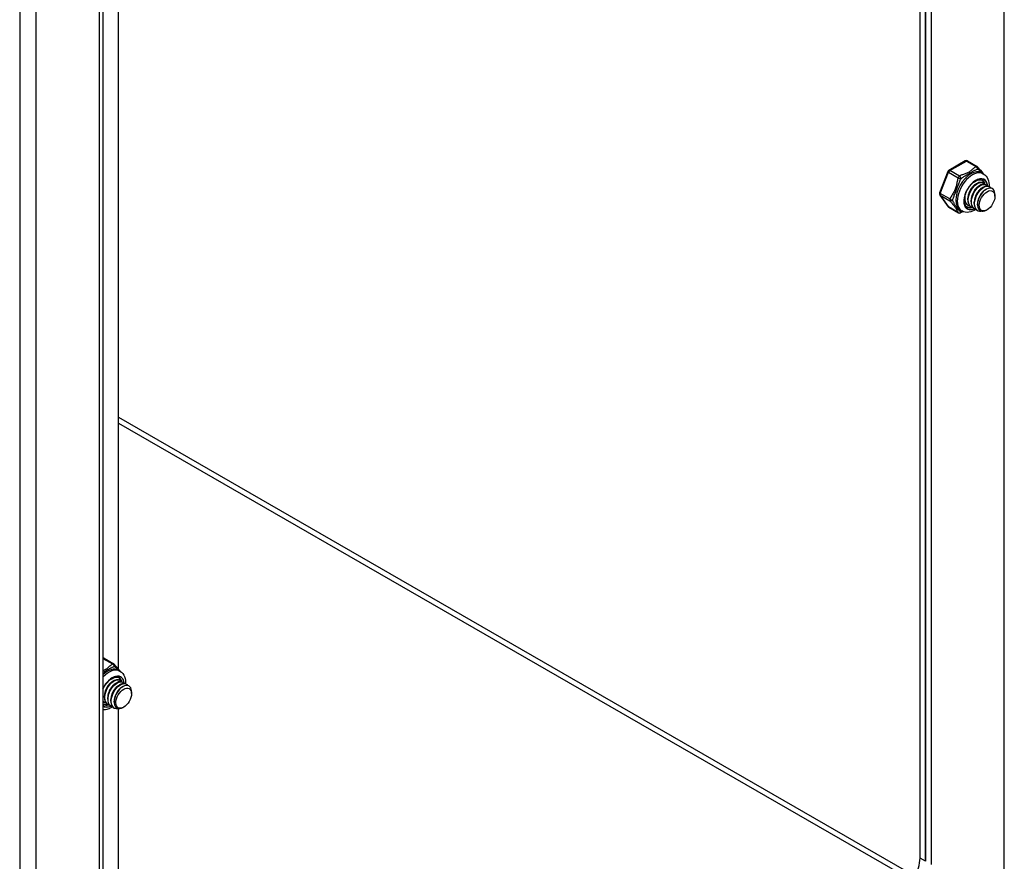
# Model space of a CAD drawing. Header units: inches. Extents: x 18 to 430, y 47 to 208.
# Tile 93 of 108: x 392 to 400, y 160 to 167. Entities that reach past the tile are written whole.
import ezdxf

# ---------------------------------------------------------------- set-up
doc = ezdxf.new("R2010")
doc.units = ezdxf.units.IN
doc.header["$MEASUREMENT"] = 0
doc.layers.add('Visible Edges(ANSI)', color=7, linetype='Continuous', lineweight=25)
doc.layers.add('Visible Tangent Edges(ANSI)', color=7, linetype='Continuous', lineweight=25)

msp = doc.modelspace()

# ---------------------------------------------------------------- linework, layer by layer
at = {"layer": 'Visible Edges(ANSI)'}
for p, q in [((392.3543, 178.8614), (392.3543, 154.8409)), ((399.4649, 159.9924), (399.4649, 174.7667)), ((399.5129, 174.739), (399.5129, 159.9647)), ((399.5129, 159.9647), (399.5129, 174.739)), ((399.561, 174.7113), (399.561, 159.937)), ((392.49, 161.6329), (392.49, 167.5506)), ((399.858, 166.0572), (399.7149, 165.9748)), ((399.8776, 166.0572), (399.9613, 166.009)), ((399.7064, 165.9649), (399.6349, 165.7804)), ((400.001, 165.9536), (400.0149, 165.9456)), ((399.9479, 165.8536), (399.9604, 165.8609)), ((399.9758, 165.8376), (399.9883, 165.8448)), ((400.0036, 165.8215), (400.0162, 165.8288)), ((400.0109, 165.8661), (400.0137, 165.8645)), ((400.0315, 165.8055), (400.0412, 165.8111)), ((400.0388, 165.8501), (400.0416, 165.8485)), ((400.0666, 165.834), (400.0694, 165.8324)), ((399.6371, 165.762), (399.7086, 165.66)), ((399.8533, 165.7334), (399.8533, 165.7364)), ((399.8812, 165.7173), (399.8811, 165.7318)), ((400.1163, 165.75), (400.1163, 165.766)), ((399.7149, 165.6542), (399.7986, 165.606)), ((399.8811, 165.6728), (399.8839, 165.6712)), ((399.9089, 165.6568), (399.9117, 165.6552)), ((399.909, 165.7013), (399.909, 165.7157)), ((399.9368, 165.6408), (399.9396, 165.6391)), ((399.9369, 165.6853), (399.9369, 165.6997)), ((399.9647, 165.6764), (399.9647, 165.6837)), ((399.8143, 165.6295), (399.8282, 165.6215)), ((399.9646, 165.6247), (399.9675, 165.6231)), ((400.0484, 165.632), (400.0443, 165.6297)), ((392.3639, 161.7303), (392.4476, 161.6821)), ((392.4872, 161.6268), (392.5012, 161.6188)), ((392.4342, 161.5268), (392.4467, 161.534)), ((392.4972, 161.5393), (392.5, 161.5376)), ((392.5251, 161.5232), (392.5279, 161.5216)), ((392.4621, 161.5107), (392.4746, 161.518)), ((392.4899, 161.4947), (392.5024, 161.5019)), ((392.5178, 161.4786), (392.5275, 161.4843)), ((392.5529, 161.5072), (392.5557, 161.5056)), ((392.6026, 161.4231), (392.6026, 161.4391)), ((392.3674, 161.3905), (392.3674, 161.4049)), ((392.3953, 161.3744), (392.3953, 161.3889)), ((392.4232, 161.3584), (392.4231, 161.3728)), ((392.451, 161.3496), (392.451, 161.3568)), ((392.3605, 161.3295), (392.3543, 161.334)), ((392.3674, 161.346), (392.3702, 161.3444)), ((392.3952, 161.3299), (392.398, 161.3283)), ((392.4231, 161.3139), (392.4259, 161.3123)), ((392.4509, 161.2979), (392.4537, 161.2962)), ((392.49, 155.865), (392.49, 161.291)), ((392.5346, 161.3051), (392.5306, 161.3028))]:
    msp.add_line(p, q, dxfattribs=at)
at = {"layer": 'Visible Edges(ANSI)', "flags": 128}
for points in [[(399.9673, 166.0037), (399.9722, 165.9973), (399.9778, 165.9904), (399.9901, 165.9759), (400.0027, 165.961), (400.0087, 165.9534), (400.0142, 165.946)], [(399.8742, 165.6563), (399.8691, 165.6599), (399.8644, 165.6645), (399.8603, 165.6701), (399.8567, 165.6767), (399.8538, 165.6843), (399.8517, 165.693), (399.8503, 165.7025), (399.8498, 165.7128), (399.8503, 165.7238), (399.8516, 165.7353), (399.8539, 165.7473), (399.8571, 165.7595), (399.8612, 165.7719), (399.8661, 165.7842), (399.8718, 165.7965), (399.8783, 165.8085), (399.8854, 165.8201), (399.8931, 165.8312), (399.9014, 165.8416), (399.91, 165.8514), (399.919, 165.8602), (399.9282, 165.8682), (399.9375, 165.8752), (399.9467, 165.8811), (399.9559, 165.8859), (399.9648, 165.8895), (399.9734, 165.892), (399.9814, 165.8933), (399.989, 165.8935), (399.9958, 165.8928), (400.0021, 165.891), (400.0078, 165.8883)], [(400.0149, 165.9456), (400.0281, 165.9363), (400.0394, 165.9249), (400.0485, 165.9119), (400.0555, 165.8977), (400.0605, 165.8828), (400.0637, 165.8672), (400.0652, 165.8512), (400.0651, 165.8349)], [(399.9479, 165.8536), (399.9437, 165.8509), (399.9394, 165.848), (399.9352, 165.8446), (399.931, 165.841), (399.9268, 165.8371), (399.9228, 165.8329), (399.9188, 165.8284), (399.9149, 165.8237), (399.9112, 165.8187), (399.9077, 165.8135), (399.9043, 165.8081), (399.9011, 165.8026), (399.8981, 165.7969), (399.8952, 165.7911), (399.8927, 165.7852), (399.8903, 165.7792), (399.8882, 165.7732), (399.8863, 165.7671), (399.8848, 165.7611), (399.8835, 165.7551), (399.8825, 165.7491), (399.8817, 165.7433), (399.8813, 165.7375), (399.8812, 165.7318)], [(400.0109, 165.8661), (400.0034, 165.8693), (399.995, 165.8707), (399.986, 165.8703), (399.9764, 165.868), (399.9664, 165.864), (399.9563, 165.8583), (399.9461, 165.851), (399.9362, 165.8421), (399.9266, 165.8319), (399.9176, 165.8205), (399.9092, 165.8082), (399.9017, 165.795), (399.8953, 165.7812), (399.8899, 165.7671), (399.8857, 165.7529), (399.8829, 165.7388), (399.8814, 165.7251), (399.8813, 165.712), (399.8826, 165.6997), (399.8853, 165.6884), (399.8893, 165.6783), (399.8947, 165.6696), (399.9013, 165.6624), (399.9089, 165.6568)], [(399.9254, 165.65), (399.9151, 165.6534), (399.9059, 165.6591), (399.8982, 165.667), (399.8921, 165.6768), (399.8876, 165.6885), (399.8849, 165.7016), (399.884, 165.716), (399.8849, 165.7313), (399.8876, 165.7472), (399.892, 165.7634), (399.898, 165.7795), (399.9055, 165.7951), (399.9142, 165.81), (399.924, 165.8237), (399.9346, 165.8361), (399.9458, 165.8467), (399.9573, 165.8555), (399.9689, 165.8623), (399.9802, 165.8667), (399.991, 165.8689), (400.0011, 165.8688), (400.0102, 165.8662), (400.0181, 165.8615), (400.0246, 165.8545)], [(400.0388, 165.8501), (400.0313, 165.8533), (400.0229, 165.8546), (400.0138, 165.8542), (400.0042, 165.852), (399.9943, 165.848), (399.9841, 165.8423), (399.974, 165.8349), (399.9641, 165.8261), (399.9545, 165.8159), (399.9454, 165.8045), (399.9371, 165.7921), (399.9296, 165.7789), (399.9231, 165.7652), (399.9177, 165.7511), (399.9136, 165.7369), (399.9107, 165.7228), (399.9092, 165.7091), (399.9091, 165.6959), (399.9104, 165.6836), (399.9131, 165.6723), (399.9172, 165.6622), (399.9225, 165.6535), (399.9291, 165.6463), (399.9368, 165.6408)], [(399.9758, 165.8376), (399.9715, 165.8349), (399.9673, 165.8319), (399.963, 165.8286), (399.9588, 165.825), (399.9547, 165.821), (399.9506, 165.8168), (399.9467, 165.8123), (399.9428, 165.8076), (399.9391, 165.8027), (399.9355, 165.7975), (399.9321, 165.7921), (399.9289, 165.7865), (399.9259, 165.7809), (399.9231, 165.775), (399.9205, 165.7691), (399.9182, 165.7631), (399.9161, 165.7571), (399.9142, 165.7511), (399.9126, 165.745), (399.9113, 165.739), (399.9103, 165.7331), (399.9096, 165.7272), (399.9092, 165.7214), (399.9091, 165.7158)], [(399.9533, 165.634), (399.9429, 165.6374), (399.9338, 165.6431), (399.9261, 165.651), (399.9199, 165.6608), (399.9154, 165.6724), (399.9127, 165.6856), (399.9118, 165.6999), (399.9127, 165.7153), (399.9154, 165.7312), (399.9199, 165.7473), (399.9259, 165.7634), (399.9333, 165.7791), (399.9421, 165.7939), (399.9518, 165.8077), (399.9625, 165.82), (399.9737, 165.8307), (399.9852, 165.8395), (399.9967, 165.8462), (400.0081, 165.8507), (400.0189, 165.8529), (400.029, 165.8527), (400.0381, 165.8502), (400.046, 165.8454), (400.0525, 165.8385)], [(400.0037, 165.8215), (399.9994, 165.8189), (399.9951, 165.8159), (399.9909, 165.8126), (399.9867, 165.8089), (399.9826, 165.805), (399.9785, 165.8008), (399.9745, 165.7963), (399.9707, 165.7916), (399.9669, 165.7866), (399.9634, 165.7814), (399.96, 165.7761), (399.9568, 165.7705), (399.9538, 165.7648), (399.951, 165.759), (399.9484, 165.7531), (399.946, 165.7471), (399.9439, 165.7411), (399.9421, 165.735), (399.9405, 165.729), (399.9392, 165.723), (399.9382, 165.717), (399.9375, 165.7112), (399.937, 165.7054), (399.9369, 165.6997)], [(400.0666, 165.834), (400.0591, 165.8372), (400.0508, 165.8386), (400.0417, 165.8382), (400.0321, 165.836), (400.0221, 165.832), (400.012, 165.8262), (400.0019, 165.8189), (399.9919, 165.8101), (399.9823, 165.7998), (399.9733, 165.7885), (399.9649, 165.7761), (399.9575, 165.7629), (399.951, 165.7491), (399.9456, 165.735), (399.9415, 165.7208), (399.9386, 165.7067), (399.9371, 165.693), (399.937, 165.6799), (399.9383, 165.6676), (399.941, 165.6563), (399.9451, 165.6462), (399.9504, 165.6375), (399.957, 165.6303), (399.9646, 165.6247)], [(400.0086, 165.619), (399.995, 165.6169), (399.9823, 165.6177), (399.9708, 165.6213), (399.9608, 165.6278), (399.9525, 165.6368), (399.9462, 165.6482), (399.9419, 165.6617), (399.9399, 165.6769), (399.94, 165.6934), (399.9424, 165.7108), (399.9469, 165.7287), (399.9533, 165.7465), (399.9616, 165.7637), (399.9713, 165.78), (399.9824, 165.7949), (399.9943, 165.808), (400.0069, 165.819), (400.0196, 165.8276), (400.0323, 165.8335), (400.0444, 165.8366), (400.0557, 165.8368), (400.0659, 165.8342), (400.0745, 165.8288), (400.0815, 165.8208)], [(400.1137, 165.7884), (400.1089, 165.8006), (400.1018, 165.8103), (400.0927, 165.8171), (400.0819, 165.8207), (400.0696, 165.8211), (400.0564, 165.8181), (400.0426, 165.8119), (400.0287, 165.8026), (400.0151, 165.7906), (400.0024, 165.7762), (399.9909, 165.7598), (399.9811, 165.742), (399.9734, 165.7234), (399.968, 165.7047), (399.9652, 165.6865), (399.965, 165.6693), (399.9675, 165.6539), (399.9727, 165.6408), (399.9804, 165.6305), (399.9903, 165.6233), (400.0021, 165.6195), (400.0154, 165.6193), (400.0296, 165.6227), (400.0443, 165.6297)], [(399.8541, 165.7481), (399.8537, 165.7438), (399.8534, 165.7396), (399.8533, 165.7354), (399.8533, 165.7313), (399.8535, 165.7273), (399.8537, 165.7234), (399.8542, 165.7195), (399.8547, 165.7158), (399.8554, 165.7121), (399.8562, 165.7086), (399.8572, 165.7052), (399.8583, 165.7018), (399.8595, 165.6986), (399.8609, 165.6956), (399.8624, 165.6926), (399.864, 165.6898), (399.8657, 165.6872), (399.8676, 165.6847), (399.8695, 165.6823), (399.8716, 165.6801), (399.8738, 165.678), (399.8761, 165.6761), (399.8786, 165.6744), (399.8811, 165.6728)], [(399.8976, 165.6661), (399.8931, 165.6672), (399.8889, 165.6688), (399.8848, 165.6707), (399.881, 165.6731), (399.8774, 165.6758), (399.874, 165.6789), (399.8709, 165.6824), (399.8681, 165.6862), (399.8655, 165.6903), (399.8633, 165.6948), (399.8613, 165.6996), (399.8597, 165.7046), (399.8583, 165.7099), (399.8573, 165.7155), (399.8566, 165.7213), (399.8562, 165.7273), (399.8561, 165.7335), (399.8563, 165.7398), (399.8569, 165.7463), (399.8578, 165.7528), (399.8589, 165.7595), (399.8604, 165.7662), (399.8622, 165.773), (399.8642, 165.7797)], [(400.0315, 165.8055), (400.0273, 165.8028), (400.023, 165.7998), (400.0188, 165.7965), (400.0146, 165.7929), (400.0104, 165.7889), (400.0063, 165.7847), (400.0024, 165.7802), (399.9985, 165.7755), (399.9948, 165.7706), (399.9912, 165.7654), (399.9878, 165.76), (399.9846, 165.7545), (399.9816, 165.7488), (399.9788, 165.743), (399.9762, 165.737), (399.9739, 165.7311), (399.9718, 165.725), (399.9699, 165.719), (399.9683, 165.713), (399.967, 165.7069), (399.966, 165.701), (399.9653, 165.6951), (399.9649, 165.6893), (399.9648, 165.6837)], [(399.8404, 165.6157), (399.8284, 165.6107), (399.8174, 165.6056)], [(399.9507, 165.6346), (399.9364, 165.6261), (399.9217, 165.6191), (399.9065, 165.6139), (399.8908, 165.6105), (399.8749, 165.6093), (399.8588, 165.6106), (399.8431, 165.6147), (399.8282, 165.6215)], [(392.4536, 161.6768), (392.4585, 161.6704), (392.4641, 161.6636), (392.4764, 161.6491), (392.489, 161.6341), (392.495, 161.6266), (392.5005, 161.6191)], [(392.5012, 161.6188), (392.5143, 161.6095), (392.5256, 161.598), (392.5348, 161.585), (392.5418, 161.5709), (392.5468, 161.5559), (392.55, 161.5403), (392.5514, 161.5243), (392.5514, 161.508)], [(392.3543, 161.4616), (392.3609, 161.4751), (392.3684, 161.4881), (392.3767, 161.5006), (392.3856, 161.5123), (392.3951, 161.5232), (392.405, 161.5331), (392.4151, 161.5419), (392.4254, 161.5494), (392.4356, 161.5557), (392.4456, 161.5605), (392.4553, 161.564), (392.4644, 161.566), (392.473, 161.5667), (392.4808, 161.5661), (392.4878, 161.5644), (392.4941, 161.5615)], [(392.4342, 161.5267), (392.43, 161.5241), (392.4257, 161.5211), (392.4215, 161.5178), (392.4173, 161.5141), (392.4131, 161.5102), (392.409, 161.506), (392.4051, 161.5015), (392.4012, 161.4968), (392.3975, 161.4918), (392.394, 161.4867), (392.3906, 161.4813), (392.3874, 161.4757), (392.3843, 161.47), (392.3815, 161.4642), (392.3789, 161.4583), (392.3766, 161.4523), (392.3745, 161.4463), (392.3726, 161.4403), (392.371, 161.4342), (392.3697, 161.4282), (392.3687, 161.4223), (392.368, 161.4164), (392.3676, 161.4106), (392.3675, 161.405)], [(392.4972, 161.5393), (392.4897, 161.5424), (392.4813, 161.5438), (392.4723, 161.5434), (392.4627, 161.5412), (392.4527, 161.5372), (392.4426, 161.5315), (392.4324, 161.5241), (392.4225, 161.5153), (392.4129, 161.5051), (392.4038, 161.4937), (392.3955, 161.4813), (392.388, 161.4681), (392.3815, 161.4543), (392.3762, 161.4402), (392.372, 161.426), (392.3692, 161.412), (392.3677, 161.3982), (392.3676, 161.3851), (392.3689, 161.3728), (392.3716, 161.3615), (392.3756, 161.3514), (392.381, 161.3427), (392.3875, 161.3355), (392.3952, 161.3299)], [(392.4117, 161.3231), (392.4014, 161.3266), (392.3922, 161.3323), (392.3845, 161.3401), (392.3783, 161.35), (392.3739, 161.3616), (392.3711, 161.3747), (392.3702, 161.3891), (392.3712, 161.4044), (392.3739, 161.4204), (392.3783, 161.4365), (392.3843, 161.4526), (392.3917, 161.4682), (392.4005, 161.4831), (392.4103, 161.4968), (392.4209, 161.5092), (392.4321, 161.5199), (392.4436, 161.5287), (392.4552, 161.5354), (392.4665, 161.5399), (392.4773, 161.5421), (392.4874, 161.5419), (392.4965, 161.5394), (392.5044, 161.5346), (392.5109, 161.5277)], [(392.5251, 161.5232), (392.5175, 161.5264), (392.5092, 161.5278), (392.5001, 161.5274), (392.4905, 161.5251), (392.4806, 161.5211), (392.4704, 161.5154), (392.4603, 161.5081), (392.4503, 161.4992), (392.4408, 161.489), (392.4317, 161.4776), (392.4234, 161.4652), (392.4159, 161.4521), (392.4094, 161.4383), (392.404, 161.4242), (392.3999, 161.41), (392.397, 161.3959), (392.3955, 161.3822), (392.3954, 161.3691), (392.3967, 161.3568), (392.3994, 161.3455), (392.4035, 161.3354), (392.4088, 161.3267), (392.4154, 161.3195), (392.4231, 161.3139)], [(392.4396, 161.3071), (392.4292, 161.3105), (392.4201, 161.3162), (392.4124, 161.3241), (392.4062, 161.3339), (392.4017, 161.3456), (392.399, 161.3587), (392.3981, 161.3731), (392.399, 161.3884), (392.4017, 161.4043), (392.4061, 161.4205), (392.4121, 161.4366), (392.4196, 161.4522), (392.4283, 161.4671), (392.4381, 161.4808), (392.4487, 161.4932), (392.4599, 161.5038), (392.4715, 161.5126), (392.483, 161.5194), (392.4943, 161.5238), (392.5052, 161.526), (392.5153, 161.5259), (392.5244, 161.5233), (392.5323, 161.5186), (392.5388, 161.5116)], [(392.4621, 161.5107), (392.4578, 161.508), (392.4536, 161.5051), (392.4493, 161.5017), (392.4451, 161.4981), (392.441, 161.4942), (392.4369, 161.49), (392.4329, 161.4855), (392.4291, 161.4808), (392.4254, 161.4758), (392.4218, 161.4706), (392.4184, 161.4652), (392.4152, 161.4597), (392.4122, 161.454), (392.4094, 161.4482), (392.4068, 161.4423), (392.4044, 161.4363), (392.4023, 161.4303), (392.4005, 161.4242), (392.3989, 161.4182), (392.3976, 161.4122), (392.3966, 161.4062), (392.3959, 161.4003), (392.3955, 161.3946), (392.3953, 161.3889)], [(392.4899, 161.4947), (392.4857, 161.492), (392.4814, 161.489), (392.4772, 161.4857), (392.473, 161.4821), (392.4688, 161.4781), (392.4648, 161.4739), (392.4608, 161.4694), (392.4569, 161.4647), (392.4532, 161.4597), (392.4497, 161.4546), (392.4463, 161.4492), (392.4431, 161.4436), (392.4401, 161.438), (392.4372, 161.4321), (392.4347, 161.4262), (392.4323, 161.4202), (392.4302, 161.4142), (392.4283, 161.4082), (392.4268, 161.4021), (392.4255, 161.3961), (392.4245, 161.3902), (392.4237, 161.3843), (392.4233, 161.3785), (392.4232, 161.3729)], [(392.5529, 161.5072), (392.5454, 161.5103), (392.537, 161.5117), (392.528, 161.5113), (392.5184, 161.5091), (392.5084, 161.5051), (392.4983, 161.4994), (392.4881, 161.492), (392.4782, 161.4832), (392.4686, 161.473), (392.4596, 161.4616), (392.4512, 161.4492), (392.4437, 161.436), (392.4373, 161.4223), (392.4319, 161.4082), (392.4277, 161.3939), (392.4249, 161.3799), (392.4234, 161.3662), (392.4233, 161.353), (392.4246, 161.3407), (392.4273, 161.3294), (392.4313, 161.3193), (392.4367, 161.3106), (392.4433, 161.3034), (392.4509, 161.2979)], [(392.4949, 161.2921), (392.4813, 161.29), (392.4686, 161.2908), (392.4571, 161.2945), (392.4471, 161.3009), (392.4388, 161.3099), (392.4325, 161.3213), (392.4282, 161.3348), (392.4262, 161.35), (392.4263, 161.3666), (392.4287, 161.384), (392.4332, 161.4018), (392.4396, 161.4196), (392.4479, 161.4369), (392.4576, 161.4532), (392.4686, 161.4681), (392.4806, 161.4812), (392.4931, 161.4921), (392.5059, 161.5007), (392.5186, 161.5066), (392.5307, 161.5097), (392.542, 161.5099), (392.5522, 161.5073), (392.5608, 161.5019), (392.5678, 161.4939)], [(392.5178, 161.4786), (392.5135, 161.476), (392.5093, 161.473), (392.505, 161.4697), (392.5008, 161.466), (392.4967, 161.4621), (392.4926, 161.4579), (392.4887, 161.4534), (392.4848, 161.4487), (392.4811, 161.4437), (392.4775, 161.4385), (392.4741, 161.4331), (392.4709, 161.4276), (392.4679, 161.4219), (392.4651, 161.4161), (392.4625, 161.4102), (392.4602, 161.4042), (392.4581, 161.3982), (392.4562, 161.3921), (392.4546, 161.3861), (392.4533, 161.3801), (392.4523, 161.3741), (392.4516, 161.3682), (392.4512, 161.3625), (392.451, 161.3568)], [(392.5999, 161.4615), (392.5952, 161.4738), (392.5881, 161.4835), (392.579, 161.4902), (392.5682, 161.4939), (392.5559, 161.4942), (392.5427, 161.4912), (392.5289, 161.485), (392.515, 161.4758), (392.5014, 161.4637), (392.4887, 161.4493), (392.4772, 161.4329), (392.4674, 161.4152), (392.4597, 161.3966), (392.4543, 161.3779), (392.4514, 161.3596), (392.4513, 161.3425), (392.4538, 161.3271), (392.459, 161.3139), (392.4667, 161.3036), (392.4766, 161.2964), (392.4884, 161.2926), (392.5016, 161.2925), (392.5159, 161.2959), (392.5306, 161.3028)], [(392.3839, 161.3392), (392.3823, 161.3395), (392.3809, 161.3399), (392.3794, 161.3403), (392.3779, 161.3408), (392.3765, 161.3413), (392.3751, 161.3419), (392.3737, 161.3425), (392.3724, 161.3432), (392.371, 161.3439), (392.3697, 161.3446), (392.3685, 161.3454), (392.3672, 161.3462), (392.366, 161.3471), (392.3648, 161.348), (392.3636, 161.349), (392.3624, 161.35), (392.3613, 161.351), (392.3602, 161.3521), (392.3592, 161.3532), (392.3581, 161.3544), (392.3571, 161.3556), (392.3562, 161.3568), (392.3552, 161.3581), (392.3543, 161.3594)], [(392.3543, 161.3572), (392.3548, 161.3566), (392.3553, 161.3561), (392.3557, 161.3555), (392.3562, 161.355), (392.3567, 161.3544), (392.3572, 161.3539), (392.3577, 161.3534), (392.3583, 161.3529), (392.3588, 161.3524), (392.3593, 161.3519), (392.3598, 161.3514), (392.3604, 161.3509), (392.3609, 161.3505), (392.3615, 161.35), (392.362, 161.3496), (392.3626, 161.3491), (392.3632, 161.3487), (392.3638, 161.3483), (392.3643, 161.3479), (392.3649, 161.3475), (392.3655, 161.3471), (392.3661, 161.3467), (392.3667, 161.3463), (392.3674, 161.346)], [(392.437, 161.3077), (392.4274, 161.3018), (392.4175, 161.2966), (392.4075, 161.2921), (392.3972, 161.2883), (392.3867, 161.2854), (392.376, 161.2835), (392.3652, 161.2826), (392.3543, 161.2827)]]:
    msp.add_lwpolyline(points, dxfattribs=at)
at = {"layer": 'Visible Edges(ANSI)'}
for centre, start, end in [((399.8678, 166.0401), 60.06401, 119.93599), ((399.9515, 165.9919), 36.71604, 60.06401), ((399.7248, 165.9577), 119.93599, 158.80211), ((399.6532, 165.7733), 158.80211, 215.02709), ((399.7248, 165.6713), 215.02709, 240.06401), ((399.8084, 165.6231), 240.06401, 297.23211), ((392.3541, 161.7133), 60.06401, 89.35397), ((392.4378, 161.6651), 36.71604, 60.06401)]:
    msp.add_arc(centre, 0.0197, start, end, dxfattribs=at)
for centre in [(400.0481, 165.7107), (392.5344, 161.3838)]:
    msp.add_ellipse(centre, major_axis=(-0.0481, -0.0836), ratio=0.578093, dxfattribs=at)
for centre, major_axis, start_param, end_param in [((399.9327, 165.7771), (0.0668, 0.116), 5.718546, 6.217869), ((400.0342, 165.7187), (0.058, 0.1006), 5.495853, 5.750129), ((399.9327, 165.7771), (-0.0668, -0.116), 0.065316, 0.520508), ((392.419, 161.4503), (0.0668, 0.116), 5.718546, 6.217869), ((392.5205, 161.3918), (0.058, 0.1006), 5.495853, 5.750129), ((392.419, 161.4503), (-0.0668, -0.116), 0.065316, 0.520508), ((399.2881, 159.8906), (-0.1248, -0.2166), 0.783464, 2.354261)]:
    msp.add_ellipse(centre, major_axis=major_axis, ratio=0.578093, start_param=start_param, end_param=end_param, dxfattribs=at)
at = {"layer": 'Visible Tangent Edges(ANSI)'}
for p, q in [((391.6293, 179.3125), (391.6293, 154.4053)), ((391.7693, 179.1982), (391.7693, 154.5116)), ((392.3253, 154.8317), (392.3253, 178.8781)), ((400.1981, 159.3629), (400.1981, 174.3444)), ((399.7248, 165.9738), (399.8678, 166.0562)), ((399.8678, 166.0562), (399.9515, 166.008)), ((399.6412, 165.7744), (399.7127, 165.9588)), ((399.7127, 165.9588), (399.7964, 165.9107)), ((399.8084, 165.9256), (399.7248, 165.9738)), ((399.7249, 165.7262), (399.6412, 165.7744)), ((399.7127, 165.6563), (399.6412, 165.7583)), ((399.6412, 165.7583), (399.7249, 165.7101)), ((399.7964, 165.6081), (399.7127, 165.6563)), ((392.49, 163.827), (399.4223, 159.8349)), ((392.49, 163.7764), (399.4002, 159.7971)), ((392.3543, 161.7292), (392.4378, 161.6812)), ((399.5129, 159.9647), (399.4649, 159.9924))]:
    msp.add_line(p, q, dxfattribs=at)
at = {"layer": 'Visible Tangent Edges(ANSI)', "flags": 128}
for points in [[(399.9515, 166.008), (399.946, 166.0043), (399.9407, 166.0004), (399.9357, 165.9964), (399.9308, 165.9923), (399.9262, 165.9882), (399.9215, 165.9841), (399.9169, 165.98), (399.9122, 165.9759), (399.9073, 165.9718), (399.9022, 165.9679), (399.8968, 165.9641), (399.8909, 165.9605), (399.8847, 165.9572), (399.8781, 165.954), (399.8713, 165.9511), (399.8643, 165.9483), (399.8572, 165.9456), (399.85, 165.9429), (399.8428, 165.9402), (399.8357, 165.9375), (399.8286, 165.9347), (399.8217, 165.9319), (399.8149, 165.9288), (399.8084, 165.9256)], [(399.8215, 165.9027), (399.8271, 165.9072), (399.833, 165.9116), (399.8391, 165.916), (399.8454, 165.9203), (399.8519, 165.9245), (399.8586, 165.9287), (399.8653, 165.9328), (399.8721, 165.9369), (399.879, 165.9408), (399.8858, 165.9448), (399.8926, 165.9487), (399.8993, 165.9525), (399.9058, 165.9562), (399.912, 165.9599), (399.918, 165.9633), (399.9238, 165.9666), (399.9294, 165.9697), (399.9349, 165.9726), (399.9402, 165.9754), (399.9454, 165.9779), (399.9506, 165.9802), (399.9558, 165.9823), (399.9609, 165.9842), (399.9661, 165.986)], [(399.9661, 165.986), (399.9679, 165.9848), (399.9698, 165.9837), (399.9716, 165.9824), (399.9736, 165.9812), (399.9755, 165.9799), (399.9775, 165.9785), (399.9794, 165.9771), (399.9814, 165.9757), (399.9834, 165.9742), (399.9855, 165.9727), (399.9875, 165.9711), (399.9895, 165.9695), (399.9915, 165.9679), (399.9935, 165.9662), (399.9955, 165.9645), (399.9974, 165.9627), (399.9994, 165.9609), (400.0013, 165.959), (400.0032, 165.9571), (400.0051, 165.9552), (400.0069, 165.9533), (400.0087, 165.9513), (400.0105, 165.9492), (400.0121, 165.9472)], [(399.7964, 165.9107), (399.7939, 165.9026), (399.7916, 165.8944), (399.7896, 165.8862), (399.7877, 165.8779), (399.786, 165.8696), (399.7843, 165.8613), (399.7826, 165.8529), (399.7809, 165.8446), (399.779, 165.8363), (399.7769, 165.8281), (399.7744, 165.8201), (399.7716, 165.8122), (399.7684, 165.8045), (399.7648, 165.7971), (399.761, 165.7899), (399.7569, 165.7828), (399.7528, 165.7759), (399.7486, 165.769), (399.7443, 165.7621), (399.7401, 165.7552), (399.736, 165.7482), (399.7321, 165.741), (399.7284, 165.7337), (399.7249, 165.7262)], [(399.7492, 165.7163), (399.751, 165.7232), (399.753, 165.7302), (399.7553, 165.7373), (399.7577, 165.7445), (399.7604, 165.7518), (399.7632, 165.7592), (399.7662, 165.7668), (399.7692, 165.7745), (399.7725, 165.7824), (399.7757, 165.7905), (399.7791, 165.7987), (399.7824, 165.8071), (399.7856, 165.8157), (399.7888, 165.8242), (399.792, 165.8327), (399.7951, 165.8411), (399.7982, 165.8494), (399.8013, 165.8576), (399.8045, 165.8656), (399.8077, 165.8734), (399.811, 165.881), (399.8144, 165.8885), (399.8179, 165.8957), (399.8215, 165.9027)], [(399.7249, 165.7101), (399.7284, 165.7056), (399.7321, 165.7009), (399.736, 165.6961), (399.7401, 165.6912), (399.7443, 165.6863), (399.7485, 165.6813), (399.7527, 165.6764), (399.7569, 165.6715), (399.761, 165.6666), (399.7648, 165.6618), (399.7684, 165.6572), (399.7716, 165.6528), (399.7744, 165.6486), (399.7768, 165.6447), (399.779, 165.6409), (399.7809, 165.6373), (399.7826, 165.6338), (399.7843, 165.6303), (399.786, 165.6268), (399.7877, 165.6233), (399.7896, 165.6197), (399.7916, 165.616), (399.7939, 165.6121), (399.7964, 165.6081)], [(399.8215, 165.6131), (399.8179, 165.6154), (399.8144, 165.6178), (399.811, 165.6202), (399.8077, 165.6228), (399.8045, 165.6255), (399.8013, 165.6284), (399.7982, 165.6314), (399.7951, 165.6348), (399.792, 165.6384), (399.7888, 165.6423), (399.7856, 165.6465), (399.7823, 165.651), (399.779, 165.6559), (399.7757, 165.6609), (399.7724, 165.6662), (399.7692, 165.6717), (399.7661, 165.6772), (399.7632, 165.6828), (399.7604, 165.6885), (399.7577, 165.6941), (399.7553, 165.6997), (399.753, 165.7053), (399.751, 165.7109), (399.7492, 165.7163)], [(399.837, 165.6171), (399.8363, 165.6169), (399.8356, 165.6167), (399.835, 165.6166), (399.8343, 165.6164), (399.8336, 165.6162), (399.833, 165.616), (399.8323, 165.6159), (399.8316, 165.6157), (399.831, 165.6155), (399.8303, 165.6154), (399.8297, 165.6152), (399.829, 165.615), (399.8284, 165.6149), (399.8277, 165.6147), (399.8271, 165.6146), (399.8265, 165.6144), (399.8258, 165.6142), (399.8252, 165.6141), (399.8246, 165.6139), (399.824, 165.6138), (399.8233, 165.6136), (399.8227, 165.6134), (399.8221, 165.6133), (399.8215, 165.6131)], [(392.4378, 161.6812), (392.4342, 161.6788), (392.4307, 161.6763), (392.4273, 161.6738), (392.424, 161.6712), (392.4209, 161.6686), (392.4178, 161.666), (392.4147, 161.6634), (392.4117, 161.6607), (392.4087, 161.6581), (392.4057, 161.6554), (392.4028, 161.6527), (392.3997, 161.6501), (392.3967, 161.6475), (392.3935, 161.6449), (392.3902, 161.6423), (392.3868, 161.6398), (392.3833, 161.6374), (392.3796, 161.6351), (392.3757, 161.6328), (392.3717, 161.6306), (392.3675, 161.6286), (392.3632, 161.6266), (392.3588, 161.6247), (392.3543, 161.6229)], [(392.3543, 161.6076), (392.359, 161.6104), (392.3638, 161.6131), (392.3685, 161.6159), (392.3733, 161.6186), (392.378, 161.6213), (392.3826, 161.6239), (392.3872, 161.6266), (392.3916, 161.6291), (392.396, 161.6317), (392.4002, 161.6341), (392.4044, 161.6365), (392.4084, 161.6388), (392.4123, 161.641), (392.4161, 161.6431), (392.4199, 161.6451), (392.4236, 161.6471), (392.4273, 161.6489), (392.4309, 161.6506), (392.4345, 161.6523), (392.4381, 161.6538), (392.4417, 161.6553), (392.4453, 161.6567), (392.4488, 161.6579), (392.4524, 161.6591)], [(392.4524, 161.6591), (392.4542, 161.658), (392.456, 161.6568), (392.4579, 161.6556), (392.4598, 161.6543), (392.4618, 161.653), (392.4637, 161.6517), (392.4657, 161.6503), (392.4677, 161.6488), (392.4697, 161.6473), (392.4717, 161.6458), (392.4737, 161.6443), (392.4758, 161.6427), (392.4778, 161.641), (392.4798, 161.6393), (392.4818, 161.6376), (392.4837, 161.6358), (392.4857, 161.634), (392.4876, 161.6322), (392.4895, 161.6303), (392.4914, 161.6284), (392.4932, 161.6264), (392.495, 161.6244), (392.4967, 161.6224), (392.4984, 161.6203)]]:
    msp.add_lwpolyline(points, dxfattribs=at)
at = {"layer": 'Visible Tangent Edges(ANSI)'}
for centre, major_axis, ratio, start_param, end_param in [((399.9076, 165.7916), (-0.0933, -0.1621), 0.578093, 3.141593, 6.283185), ((399.8678, 166.0401), (-0.0098, 0.0171), 0.578093, 5.499721, 6.283185), ((399.8678, 166.0401), (0.0098, 0.0171), 0.578093, 0, 0.783464), ((399.9515, 165.9919), (0.0098, 0.0171), 0.578093, 0, 0.783464), ((399.9515, 165.9919), (-0.0107, 0.0165), 0.609588, 3.996047, 5.470059), ((399.9515, 165.9919), (0.0158, 0.0118), 0.754115, 5.139012, 6.283185), ((399.7248, 165.9577), (-0.0184, 0.0071), 0.209664, 0, 0.938208), ((399.7248, 165.9577), (0.0098, 0.0171), 0.578093, 0.783464, 1.830662), ((399.7248, 165.9577), (-0.0098, 0.0171), 0.578093, 5.499721, 6.283185), ((399.9215, 165.7836), (0.0933, 0.1621), 0.578093, 0, 3.141593), ((399.8084, 165.9095), (-0.0098, -0.0171), 0.578093, 3.925057, 4.972255), ((399.8084, 165.9095), (-0.0187, 0.0063), 0.17693, 0.929322, 2.403334), ((399.8084, 165.9095), (0.009, -0.0175), 0.54478, 0.910625, 2.384637), ((399.9494, 165.7675), (-0.0737, -0.1279), 0.578093, 2.44536, 6.948591), ((399.9494, 165.7675), (0.0727, 0.1262), 0.578093, 5.604861, 10.073053), ((399.941, 165.7723), (0.0668, 0.116), 0.578093, 5.752575, 6.283185), ((399.6532, 165.7733), (-0.0184, 0.0071), 0.209664, 0, 0.938208), ((399.6532, 165.7733), (-0.0161, -0.0113), 0.787757, 0, 0.35258), ((399.6532, 165.7733), (-0.0098, -0.0171), 0.578093, 4.972255, 6.019452), ((399.7369, 165.7251), (-0.0098, -0.0171), 0.578093, 4.972255, 6.019452), ((399.7369, 165.7251), (0.018, -0.008), 0.241739, 4.090324, 5.564336), ((399.7248, 165.6713), (-0.0161, -0.0113), 0.787757, 0, 0.35258), ((399.7248, 165.6713), (-0.0098, -0.0171), 0.578093, 6.019452, 6.283185), ((399.7369, 165.7251), (-0.0158, -0.0118), 0.754115, 0.329838, 1.80385), ((399.941, 165.7723), (-0.0668, -0.116), 0.578093, 0, 0.525906), ((399.8084, 165.6231), (-0.0165, -0.0107), 0.818923, 0.3797, 1.853712), ((399.8084, 165.6231), (-0.0098, -0.0171), 0.578093, 6.019452, 6.283185), ((399.8084, 165.6231), (0.009, -0.0175), 0.54478, 0, 0.717057), ((392.3541, 161.7133), (0.0098, 0.0171), 0.578093, 0, 0.767518), ((392.3939, 161.4647), (0.0933, 0.1621), 0.578093, 0, 1.087676), ((392.4078, 161.4567), (0.0933, 0.1621), 0.578093, 0, 1.200229), ((392.4378, 161.6651), (0.0098, 0.0171), 0.578093, 0, 0.783464), ((392.4378, 161.6651), (-0.0107, 0.0165), 0.609588, 3.996047, 5.470059), ((392.4378, 161.6651), (0.0158, 0.0118), 0.754115, 5.139012, 6.283185), ((392.4357, 161.4407), (0.0737, 0.1279), 0.578093, 5.586953, 7.960387), ((392.4357, 161.4407), (0.0727, 0.1262), 0.578093, 5.604861, 7.977379), ((392.4273, 161.4455), (0.0668, 0.116), 0.578093, 5.752575, 6.283185), ((392.4357, 161.4407), (-0.0727, -0.1262), 0.578093, 6.155921, 6.93146), ((392.4357, 161.4407), (-0.0737, -0.1279), 0.578093, 6.172913, 6.948591), ((392.4273, 161.4455), (-0.0668, -0.116), 0.578093, 0, 0.525906)]:
    msp.add_ellipse(centre, major_axis=major_axis, ratio=ratio, start_param=start_param, end_param=end_param, dxfattribs=at)

doc.saveas('drawing.dxf')
